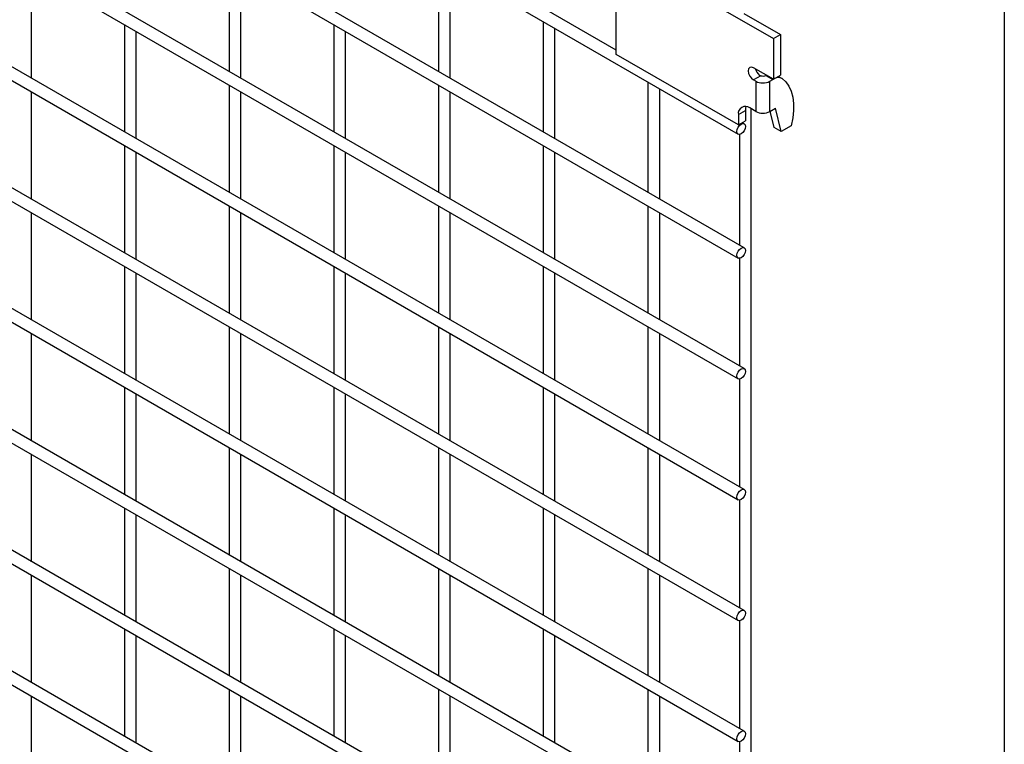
# Model space of a CAD drawing. Header units: inches. Extents: x 0.2 to 10.8, y 0.2 to 8.2.
# Tile 35 of 48: x 10.085 to 10.75, y 4.905 to 5.394. Entities that reach past the tile are written whole.
import ezdxf

# ---------------------------------------------------------------- set-up
doc = ezdxf.new("R2010")
doc.units = ezdxf.units.IN
doc.header["$MEASUREMENT"] = 0
doc.layers.add('TEXT', color=140, linetype='Continuous', lineweight=25)

msp = doc.modelspace()

# ---------------------------------------------------------------- linework, layer by layer
for p, q in [((8.09858, 6.74372), (10.57027, 5.31684)), ((10.48795, 5.3736), (8.18367, 6.70383)), ((10.57427, 5.24007), (8.10258, 6.66695)), ((8.09858, 6.66002), (10.57027, 5.23314)), ((10.57427, 5.15842), (8.10258, 6.58529)), ((8.09858, 6.57837), (10.57027, 5.15149)), ((10.57427, 5.07676), (8.10258, 6.50364)), ((8.09858, 6.49671), (10.57027, 5.06983)), ((10.57427, 4.99511), (8.10258, 6.42199)), ((8.09858, 6.41506), (10.57027, 4.98818)), ((10.57427, 4.91345), (8.10258, 6.34033)), ((8.09858, 6.3334), (10.57027, 4.90653)), ((10.57427, 4.8318), (8.10258, 6.25868)), ((8.09858, 6.25175), (10.57027, 4.82487)), ((10.57427, 4.75015), (8.10258, 6.17702)), ((8.09858, 6.1701), (10.57027, 4.74322)), ((10.57427, 4.66849), (8.10258, 6.09537)), ((8.09858, 6.08844), (10.57027, 4.66156)), ((10.48795, 5.37061), (10.48795, 5.44267)), ((10.48795, 5.44267), (10.59401, 5.38144)), ((10.3678, 5.43372), (10.3678, 5.35926)), ((10.09296, 5.35462), (10.09296, 5.42703)), ((10.22638, 5.43166), (10.22638, 5.35925)), ((10.23438, 5.35463), (10.23438, 5.42705)), ((10.3758, 5.35464), (10.3758, 5.4291)), ((10.57406, 5.39842), (10.59875, 5.38417)), ((10.15567, 5.39083), (10.15567, 5.31841)), ((10.29709, 5.39084), (10.29709, 5.31843)), ((10.43851, 5.3929), (10.43851, 5.31844)), ((10.44651, 5.31382), (10.44651, 5.38828)), ((10.16367, 5.3138), (10.16367, 5.38621)), ((10.30509, 5.31381), (10.30509, 5.38623)), ((10.59401, 5.38144), (10.59875, 5.38417)), ((10.59401, 5.38144), (10.59401, 5.35388)), ((10.59875, 5.38417), (10.59875, 5.35661)), ((10.57036, 5.32303), (10.48795, 5.37061)), ((10.59401, 5.35388), (10.58058, 5.36163)), ((10.58546, 5.35629), (10.58058, 5.35347)), ((10.58921, 5.35665), (10.58902, 5.35656)), ((10.58902, 5.35656), (10.59376, 5.35382)), ((10.59161, 5.35257), (10.59376, 5.35382)), ((10.59376, 5.35382), (10.59394, 5.35392)), ((10.59401, 5.35388), (10.59875, 5.35661)), ((10.59749, 5.35589), (10.59991, 5.35449)), ((10.22638, 5.35001), (10.22638, 5.27759)), ((10.3678, 5.35002), (10.3678, 5.27761)), ((10.50923, 5.35208), (10.50923, 5.27762)), ((10.51723, 5.273), (10.51723, 5.34746)), ((10.58213, 5.35257), (10.58058, 5.35347)), ((10.58213, 5.35257), (10.58213, 5.33216)), ((10.59161, 5.33216), (10.59161, 5.35257)), ((10.09296, 5.27296), (10.09296, 5.34538)), ((10.23438, 5.27298), (10.23438, 5.34539)), ((10.3758, 5.27299), (10.3758, 5.34541)), ((10.58213, 5.33216), (10.57807, 5.33451)), ((10.5791, 4.2541), (10.5791, 5.33391)), ((10.59161, 5.33216), (10.59553, 5.33442)), ((10.59924, 5.31868), (10.59553, 5.33442)), ((10.57036, 5.33005), (10.5751, 5.33279)), ((10.57036, 5.33005), (10.57036, 5.32303)), ((10.5751, 5.33279), (10.5751, 5.32577)), ((10.5945, 5.32142), (10.59193, 5.33234)), ((10.57036, 5.32303), (10.5751, 5.32577)), ((10.57427, 5.32377), (10.57295, 5.32453)), ((10.59924, 5.31868), (10.5945, 5.32142)), ((10.60596, 5.32256), (10.59924, 5.31868)), ((10.5711, 5.31665), (10.5711, 5.2419)), ((10.15567, 5.30918), (10.15567, 5.23676)), ((10.29709, 5.30919), (10.29709, 5.23677)), ((10.43851, 5.3092), (10.43851, 5.23679)), ((10.16367, 5.23214), (10.16367, 5.30456)), ((10.30509, 5.23215), (10.30509, 5.30457)), ((10.44651, 5.23217), (10.44651, 5.30458)), ((10.22638, 5.26836), (10.22638, 5.19594)), ((10.3678, 5.26837), (10.3678, 5.19595)), ((10.50923, 5.26838), (10.50923, 5.19597)), ((10.09296, 5.19131), (10.09296, 5.26372)), ((10.23438, 5.19132), (10.23438, 5.26374)), ((10.3758, 5.19133), (10.3758, 5.26375)), ((10.51723, 5.19135), (10.51723, 5.26376)), ((10.15567, 5.22752), (10.15567, 5.15511)), ((10.29709, 5.22754), (10.29709, 5.15512)), ((10.43851, 5.22755), (10.43851, 5.15513)), ((10.5711, 5.23296), (10.5711, 5.16025)), ((10.16367, 5.15049), (10.16367, 5.2229)), ((10.30509, 5.1505), (10.30509, 5.22292)), ((10.44651, 5.15051), (10.44651, 5.22293)), ((10.09296, 5.10965), (10.09296, 5.18207)), ((10.22638, 5.1867), (10.22638, 5.11429)), ((10.23438, 5.10967), (10.23438, 5.18208)), ((10.3678, 5.18672), (10.3678, 5.1143)), ((10.3758, 5.10968), (10.3758, 5.1821)), ((10.50923, 5.18673), (10.50923, 5.11431)), ((10.51723, 5.10969), (10.51723, 5.18211)), ((10.5711, 5.1513), (10.5711, 5.07859)), ((10.15567, 5.14587), (10.15567, 5.07345)), ((10.16367, 5.06883), (10.16367, 5.14125)), ((10.29709, 5.14588), (10.29709, 5.07346)), ((10.30509, 5.06885), (10.30509, 5.14126)), ((10.43851, 5.14589), (10.43851, 5.07348)), ((10.44651, 5.06886), (10.44651, 5.14128)), ((10.22638, 5.10505), (10.22638, 5.03263)), ((10.3678, 5.10506), (10.3678, 5.03264)), ((10.50923, 5.10507), (10.50923, 5.03266)), ((10.09296, 5.028), (10.09296, 5.10042)), ((10.23438, 5.02801), (10.23438, 5.10043)), ((10.3758, 5.02803), (10.3758, 5.10044)), ((10.51723, 5.02804), (10.51723, 5.10046)), ((10.5711, 5.06965), (10.5711, 4.99694)), ((10.15567, 5.06421), (10.15567, 4.9918)), ((10.29709, 5.06423), (10.29709, 4.99181)), ((10.43851, 5.06424), (10.43851, 4.99182)), ((10.16367, 4.98718), (10.16367, 5.0596)), ((10.30509, 4.98719), (10.30509, 5.05961)), ((10.44651, 4.98721), (10.44651, 5.05962)), ((10.22638, 5.02339), (10.22638, 4.95098)), ((10.3678, 5.02341), (10.3678, 4.95099)), ((10.50923, 5.02342), (10.50923, 4.951)), ((10.09296, 4.94635), (10.09296, 5.01876)), ((10.23438, 4.94636), (10.23438, 5.01878)), ((10.3758, 4.94637), (10.3758, 5.01879)), ((10.51723, 4.94639), (10.51723, 5.0188)), ((10.5711, 4.988), (10.5711, 4.91529)), ((10.15567, 4.98256), (10.15567, 4.91014)), ((10.29709, 4.98257), (10.29709, 4.91016)), ((10.43851, 4.98259), (10.43851, 4.91017)), ((10.16367, 4.90553), (10.16367, 4.97794)), ((10.30509, 4.90554), (10.30509, 4.97796)), ((10.44651, 4.90555), (10.44651, 4.97797)), ((10.22638, 4.94174), (10.22638, 4.86932)), ((10.3678, 4.94175), (10.3678, 4.86934)), ((10.50923, 4.94177), (10.50923, 4.86935)), ((10.09296, 4.86469), (10.09296, 4.93711)), ((10.23438, 4.8647), (10.23438, 4.93712)), ((10.3758, 4.86472), (10.3758, 4.93713)), ((10.51723, 4.86473), (10.51723, 4.93715)), ((10.5711, 4.90634), (10.5711, 4.83363))]:
    msp.add_line(p, q)
at = {"flags": 128}
for points in [[(10.58058, 5.36163), (10.57922, 5.36211), (10.57808, 5.36188), (10.57731, 5.361), (10.57704, 5.35959), (10.57731, 5.35788), (10.57808, 5.35611), (10.57922, 5.35456), (10.58058, 5.35347)], [(10.59991, 5.35449), (10.60244, 5.35222), (10.60451, 5.34934), (10.60609, 5.34588), (10.60715, 5.34192), (10.60767, 5.33753), (10.60765, 5.33278), (10.60707, 5.32776), (10.60596, 5.32256)], [(10.57553, 5.33547), (10.57524, 5.33444), (10.5751, 5.33279)], [(10.5751, 5.32194), (10.57488, 5.32056), (10.57427, 5.31915), (10.57335, 5.31791), (10.57227, 5.31704), (10.57119, 5.31666), (10.57027, 5.31684), (10.56966, 5.31754), (10.56944, 5.31867), (10.56966, 5.32004), (10.57027, 5.32146), (10.57119, 5.3227), (10.57227, 5.32357), (10.57335, 5.32394), (10.57427, 5.32377), (10.57488, 5.32306), (10.5751, 5.32194)], [(10.5751, 5.23824), (10.57488, 5.23687), (10.57427, 5.23545), (10.57335, 5.23421), (10.57227, 5.23334), (10.57119, 5.23296), (10.57027, 5.23314), (10.56966, 5.23385), (10.56944, 5.23497), (10.56966, 5.23635), (10.57027, 5.23776), (10.57119, 5.239), (10.57227, 5.23987), (10.57335, 5.24025), (10.57427, 5.24007), (10.57488, 5.23937), (10.5751, 5.23824)], [(10.5751, 5.15659), (10.57488, 5.15521), (10.57427, 5.1538), (10.57335, 5.15256), (10.57227, 5.15169), (10.57119, 5.15131), (10.57027, 5.15149), (10.56966, 5.15219), (10.56944, 5.15332), (10.56966, 5.15469), (10.57027, 5.15611), (10.57119, 5.15735), (10.57227, 5.15822), (10.57335, 5.1586), (10.57427, 5.15842), (10.57488, 5.15771), (10.5751, 5.15659)], [(10.5751, 5.07493), (10.57488, 5.07356), (10.57427, 5.07214), (10.57335, 5.07091), (10.57227, 5.07003), (10.57119, 5.06966), (10.57027, 5.06983), (10.56966, 5.07054), (10.56944, 5.07167), (10.56966, 5.07304), (10.57027, 5.07445), (10.57119, 5.07569), (10.57227, 5.07657), (10.57335, 5.07694), (10.57427, 5.07676), (10.57488, 5.07606), (10.5751, 5.07493)], [(10.5751, 4.99328), (10.57488, 4.9919), (10.57427, 4.99049), (10.57335, 4.98925), (10.57227, 4.98838), (10.57119, 4.988), (10.57027, 4.98818), (10.56966, 4.98889), (10.56944, 4.99001), (10.56966, 4.99139), (10.57027, 4.9928), (10.57119, 4.99404), (10.57227, 4.99491), (10.57335, 4.99529), (10.57427, 4.99511), (10.57488, 4.9944), (10.5751, 4.99328)], [(10.5751, 4.91162), (10.57488, 4.91025), (10.57427, 4.90884), (10.57335, 4.9076), (10.57227, 4.90672), (10.57119, 4.90635), (10.57027, 4.90653), (10.56966, 4.90723), (10.56944, 4.90836), (10.56966, 4.90973), (10.57027, 4.91115), (10.57119, 4.91238), (10.57227, 4.91326), (10.57335, 4.91363), (10.57427, 4.91345), (10.57488, 4.91275), (10.5751, 4.91162)]]:
    msp.add_lwpolyline(points, dxfattribs=at)
for centre, radius, start, end in [((10.58995, 5.36298), 0.00825, 195.15455, 228.63963), ((10.58686, 5.36147), 0.00536, 254.89325, 293.76365), ((10.59751, 5.34934), 0.00568, 65.02423, 117.66493), ((10.58687, 5.36172), 0.0103, 242.60967, 297.39033), ((10.57506, 5.33082), 0.00476, 50.79671, 189.21404), ((10.58687, 5.3413), 0.0103, 242.60967, 297.39033)]:
    msp.add_arc(centre, radius, start, end)
msp.add_open_spline([(10.5845, 5.35678), (10.58478, 5.35655), (10.5851, 5.35638), (10.58546, 5.35629)], degree=3)
at = {"layer": 'TEXT'}
msp.add_line((10.75, 8.25), (10.75, 0.25), dxfattribs=at)

doc.saveas('drawing.dxf')
